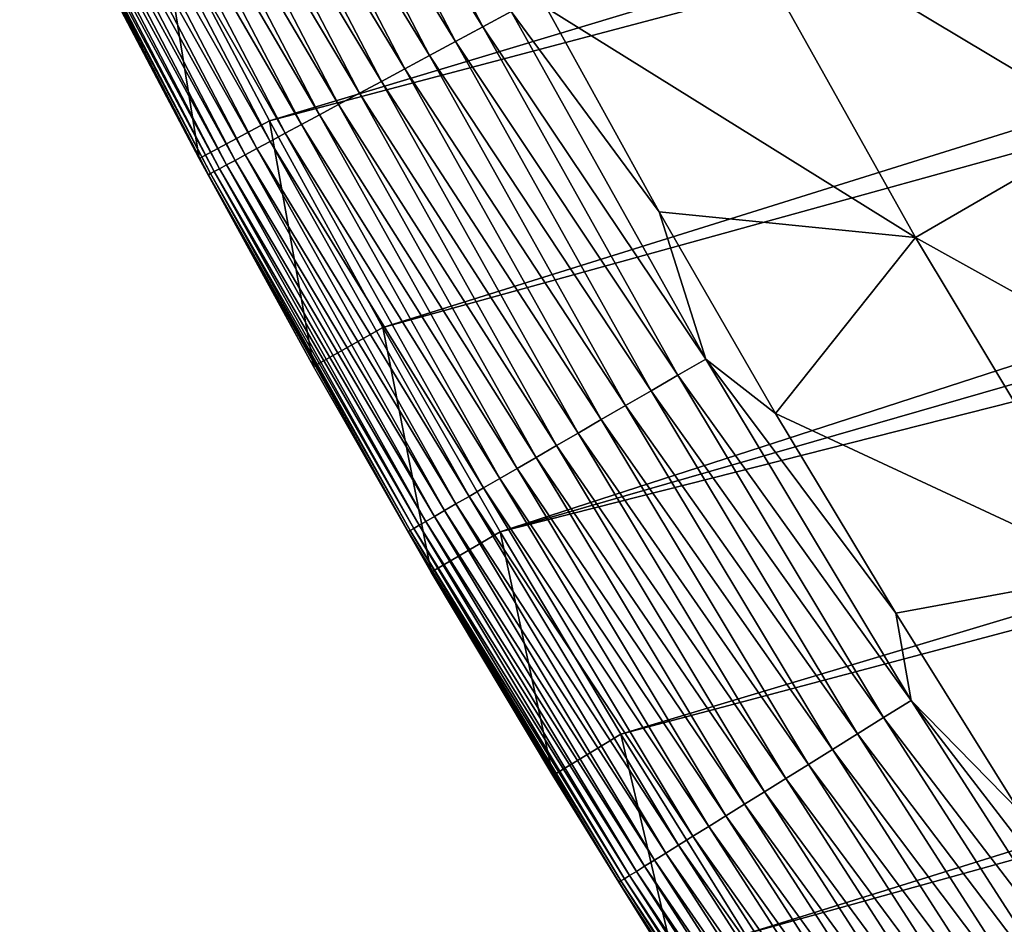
# Model space of a CAD drawing. Header units: millimetres. Extents: x -50 to 50, y -50 to 50.
# Tile 12 of 256: x -44.7 to -41, y -26.6 to -23.2. Entities that reach past the tile are written whole.
import ezdxf

# ---------------------------------------------------------------- set-up
doc = ezdxf.new("R2010")
doc.units = ezdxf.units.MM
doc.header["$LTSCALE"] = 65.185185
for name, color, linetype in [('37', 7, 'CONTINUOUS'), ('39', 7, 'CONTINUOUS'), ('40', 7, 'CONTINUOUS'), ('42', 7, 'CONTINUOUS'), ('44', 7, 'CONTINUOUS')]:
    doc.layers.add(name, color=color, linetype=linetype)

msp = doc.modelspace()

# ---------------------------------------------------------------- linework, layer by layer
at = {"layer": '37', "color": 15, "linetype": 'Continuous', "true_color": 0xaf503c}
for points in [[(-40.6164, -23.5572, -1.106), (-42.0604, -22.6934, -0.4273), (-41.3226, -22.2953, -1.106), (-40.6164, -23.5572, -1.106)], [(-40.6164, -23.5572, -1.106), (-41.3226, -22.2953, -1.106), (-39.8828, -23.1316, -1.7726), (-40.6164, -23.5572, -1.106)], [(-41.3416, -23.9778, -0.4273), (-42.7303, -23.1136, 0.23), (-42.0604, -22.6934, -0.4273), (-41.3416, -23.9778, -0.4273)], [(-41.3416, -23.9778, -0.4273), (-42.0604, -22.6934, -0.4273), (-40.6164, -23.5572, -1.106), (-41.3416, -23.9778, -0.4273)], [(-42.306, -23.8812, 0.23), (-42.7303, -23.1136, 0.23), (-41.3416, -23.9778, -0.4273), (-42.306, -23.8812, 0.23)], [(-39.8716, -24.7967, -1.106), (-41.3416, -23.9778, -0.4273), (-40.6164, -23.5572, -1.106), (-39.8716, -24.7967, -1.106)], [(-41.8679, -24.6411, 0.23), (-42.306, -23.8812, 0.23), (-41.3416, -23.9778, -0.4273), (-41.8679, -24.6411, 0.23)], [(-40.5835, -25.2395, -0.4273), (-41.8679, -24.6411, 0.23), (-41.3416, -23.9778, -0.4273), (-40.5835, -25.2395, -0.4273)], [(-40.5835, -25.2395, -0.4273), (-41.3416, -23.9778, -0.4273), (-39.8716, -24.7967, -1.106), (-40.5835, -25.2395, -0.4273)], [(-41.4162, -25.3929, 0.23), (-41.8679, -24.6411, 0.23), (-40.5835, -25.2395, -0.4273), (-41.4162, -25.3929, 0.23)], [(-40.951, -26.1364, 0.23), (-41.4162, -25.3929, 0.23), (-40.5835, -25.2395, -0.4273), (-40.951, -26.1364, 0.23)]]:
    msp.add_3dface(points, dxfattribs=at)
at = {"layer": '39', "color": 15, "linetype": 'Continuous', "true_color": 0xaf503c}
for points in [[(-44.1867, -22.7538, 4.5), (-43.7735, -23.5388, 4.5), (-25.2639, -17.9659, 4.5), (-44.1867, -22.7538, 4.5)], [(-25.2639, -17.9659, 4.5), (-43.7735, -23.5388, 4.5), (-24.8513, -18.5323, 4.5), (-25.2639, -17.9659, 4.5)], [(-43.7735, -23.5388, 4.5), (-43.3464, -24.3163, 4.5), (-24.8513, -18.5323, 4.5), (-43.7735, -23.5388, 4.5)], [(-24.8513, -18.5323, 4.5), (-43.3464, -24.3163, 4.5), (-24.4261, -19.0891, 4.5), (-24.8513, -18.5323, 4.5)], [(-43.3464, -24.3163, 4.5), (-42.9054, -25.0861, 4.5), (-24.4261, -19.0891, 4.5), (-43.3464, -24.3163, 4.5)], [(-24.4261, -19.0891, 4.5), (-42.9054, -25.0861, 4.5), (-23.9884, -19.6362, 4.5), (-24.4261, -19.0891, 4.5)], [(-23.9884, -19.6362, 4.5), (-42.9054, -25.0861, 4.5), (-23.5385, -20.1732, 4.5), (-23.9884, -19.6362, 4.5)], [(-42.9054, -25.0861, 4.5), (-42.4507, -25.8478, 4.5), (-23.5385, -20.1732, 4.5), (-42.9054, -25.0861, 4.5)], [(-23.5385, -20.1732, 4.5), (-42.4507, -25.8478, 4.5), (-23.0765, -20.7, 4.5), (-23.5385, -20.1732, 4.5)], [(-42.4507, -25.8478, 4.5), (-41.9825, -26.6014, 4.5), (-23.0765, -20.7, 4.5), (-42.4507, -25.8478, 4.5)], [(-23.0765, -20.7, 4.5), (-41.9825, -26.6014, 4.5), (-22.6027, -21.2162, 4.5), (-23.0765, -20.7, 4.5)], [(-41.9825, -26.6014, 4.5), (-41.501, -27.3464, 4.5), (-22.6027, -21.2162, 4.5), (-41.9825, -26.6014, 4.5)], [(-22.6027, -21.2162, 4.5), (-41.501, -27.3464, 4.5), (-22.1175, -21.7215, 4.5), (-22.6027, -21.2162, 4.5)], [(-22.1175, -21.7215, 4.5), (-41.501, -27.3464, 4.5), (-21.6208, -22.2157, 4.5), (-22.1175, -21.7215, 4.5)], [(-41.501, -27.3464, 4.5), (-41.0062, -28.0829, 4.5), (-21.6208, -22.2157, 4.5), (-41.501, -27.3464, 4.5)]]:
    msp.add_3dface(points, dxfattribs=at)
at = {"layer": '40', "color": 15, "linetype": 'Continuous', "true_color": 0xaf503c}
for points in [[(-44.0377, -23.6809, 3.33), (-44.4534, -22.8912, 4.2), (-44.4534, -22.8912, 3.33), (-44.0377, -23.6809, 3.33)], [(-44.0377, -23.6809, 4.2), (-44.4534, -22.8912, 4.2), (-44.0377, -23.6809, 3.33), (-44.0377, -23.6809, 4.2)], [(-43.608, -24.4631, 3.33), (-44.0377, -23.6809, 4.2), (-44.0377, -23.6809, 3.33), (-43.608, -24.4631, 3.33)], [(-43.608, -24.4631, 4.2), (-44.0377, -23.6809, 4.2), (-43.608, -24.4631, 3.33), (-43.608, -24.4631, 4.2)], [(-43.1643, -25.2375, 3.33), (-43.608, -24.4631, 4.2), (-43.608, -24.4631, 3.33), (-43.1643, -25.2375, 3.33)], [(-43.1643, -25.2375, 4.2), (-43.608, -24.4631, 4.2), (-43.1643, -25.2375, 3.33), (-43.1643, -25.2375, 4.2)], [(-42.707, -26.0039, 3.33), (-43.1643, -25.2375, 4.2), (-43.1643, -25.2375, 3.33), (-42.707, -26.0039, 3.33)], [(-42.707, -26.0039, 4.2), (-43.1643, -25.2375, 4.2), (-42.707, -26.0039, 3.33), (-42.707, -26.0039, 4.2)], [(-42.236, -26.762, 4.2), (-42.707, -26.0039, 4.2), (-42.236, -26.762, 3.33), (-42.236, -26.762, 4.2)], [(-42.236, -26.762, 3.33), (-42.707, -26.0039, 4.2), (-42.707, -26.0039, 3.33), (-42.236, -26.762, 3.33)]]:
    msp.add_3dface(points, dxfattribs=at)
at = {"layer": '42', "color": 15, "linetype": 'Continuous', "true_color": 0xaf503c}
for points in [[(-43.6639, -21.8502, 0.4548), (-42.9703, -23.1844, 0.4548), (-43.768, -21.9023, 0.5758), (-43.6639, -21.8502, 0.4548)], [(-43.6639, -21.8502, 0.4548), (-42.8635, -23.1268, 0.3387), (-42.9703, -23.1844, 0.4548), (-43.6639, -21.8502, 0.4548)], [(-43.768, -21.9023, 0.5758), (-43.0726, -23.2397, 0.5758), (-43.8674, -21.952, 0.7017), (-43.768, -21.9023, 0.5758)], [(-43.768, -21.9023, 0.5758), (-42.9703, -23.1844, 0.4548), (-43.0726, -23.2397, 0.5758), (-43.768, -21.9023, 0.5758)], [(-43.8674, -21.952, 0.7017), (-43.1705, -23.2924, 0.7017), (-43.9619, -21.9994, 0.832), (-43.8674, -21.952, 0.7017)], [(-43.8674, -21.952, 0.7017), (-43.0726, -23.2397, 0.5758), (-43.1705, -23.2924, 0.7017), (-43.8674, -21.952, 0.7017)], [(-43.9619, -21.9994, 0.832), (-43.2635, -23.3427, 0.832), (-44.0515, -22.0442, 0.9667), (-43.9619, -21.9994, 0.832)], [(-43.9619, -21.9994, 0.832), (-43.1705, -23.2924, 0.7017), (-43.2635, -23.3427, 0.832), (-43.9619, -21.9994, 0.832)], [(-44.0515, -22.0442, 0.9667), (-43.3517, -23.3903, 0.9667), (-44.136, -22.0865, 1.1055), (-44.0515, -22.0442, 0.9667)], [(-44.0515, -22.0442, 0.9667), (-43.2635, -23.3427, 0.832), (-43.3517, -23.3903, 0.9667), (-44.0515, -22.0442, 0.9667)], [(-44.136, -22.0865, 1.1055), (-43.4349, -23.4351, 1.1055), (-44.2152, -22.1262, 1.2481), (-44.136, -22.0865, 1.1055)], [(-44.136, -22.0865, 1.1055), (-43.3517, -23.3903, 0.9667), (-43.4349, -23.4351, 1.1055), (-44.136, -22.0865, 1.1055)], [(-44.2152, -22.1262, 1.2481), (-43.5128, -23.4772, 1.2481), (-44.289, -22.1631, 1.3943), (-44.2152, -22.1262, 1.2481)], [(-44.2152, -22.1262, 1.2481), (-43.4349, -23.4351, 1.1055), (-43.5128, -23.4772, 1.2481), (-44.2152, -22.1262, 1.2481)], [(-44.3573, -22.1972, 1.5439), (-43.6526, -23.5526, 1.5439), (-44.4198, -22.2286, 1.6965), (-44.3573, -22.1972, 1.5439)], [(-44.289, -22.1631, 1.3943), (-43.5854, -23.5164, 1.3943), (-44.3573, -22.1972, 1.5439), (-44.289, -22.1631, 1.3943)], [(-44.3573, -22.1972, 1.5439), (-43.5854, -23.5164, 1.3943), (-43.6526, -23.5526, 1.5439), (-44.3573, -22.1972, 1.5439)], [(-44.289, -22.1631, 1.3943), (-43.5128, -23.4772, 1.2481), (-43.5854, -23.5164, 1.3943), (-44.289, -22.1631, 1.3943)], [(-44.4198, -22.2286, 1.6965), (-43.7142, -23.5858, 1.6965), (-44.4766, -22.257, 1.8519), (-44.4198, -22.2286, 1.6965)], [(-44.4198, -22.2286, 1.6965), (-43.6526, -23.5526, 1.5439), (-43.7142, -23.5858, 1.6965), (-44.4198, -22.2286, 1.6965)], [(-44.4766, -22.257, 1.8519), (-43.7701, -23.616, 1.8519), (-44.5276, -22.2825, 2.0098), (-44.4766, -22.257, 1.8519)], [(-44.4766, -22.257, 1.8519), (-43.7142, -23.5858, 1.6965), (-43.7701, -23.616, 1.8519), (-44.4766, -22.257, 1.8519)], [(-44.5725, -22.305, 2.17), (-43.8644, -23.6669, 2.17), (-44.6114, -22.3245, 2.3321), (-44.5725, -22.305, 2.17)], [(-44.5276, -22.2825, 2.0098), (-43.8202, -23.6431, 2.0098), (-44.5725, -22.305, 2.17), (-44.5276, -22.2825, 2.0098)], [(-44.5725, -22.305, 2.17), (-43.8202, -23.6431, 2.0098), (-43.8644, -23.6669, 2.17), (-44.5725, -22.305, 2.17)], [(-44.5276, -22.2825, 2.0098), (-43.7701, -23.616, 1.8519), (-43.8202, -23.6431, 2.0098), (-44.5276, -22.2825, 2.0098)], [(-44.6442, -22.3409, 2.496), (-43.935, -23.705, 2.496), (-44.6709, -22.3542, 2.6612), (-44.6442, -22.3409, 2.496)], [(-44.6114, -22.3245, 2.3321), (-43.9027, -23.6876, 2.3321), (-44.6442, -22.3409, 2.496), (-44.6114, -22.3245, 2.3321)], [(-44.6442, -22.3409, 2.496), (-43.9027, -23.6876, 2.3321), (-43.935, -23.705, 2.496), (-44.6442, -22.3409, 2.496)], [(-44.6114, -22.3245, 2.3321), (-43.8644, -23.6669, 2.17), (-43.9027, -23.6876, 2.3321), (-44.6114, -22.3245, 2.3321)], [(-44.7054, -22.3715, 2.9946), (-43.9952, -23.7375, 2.9946), (-44.7133, -22.3754, 3.1623), (-44.7054, -22.3715, 2.9946)], [(-44.7133, -22.3754, 3.1623), (-43.9952, -23.7375, 2.9946), (-44.003, -23.7417, 3.1623), (-44.7133, -22.3754, 3.1623)], [(-44.4534, -22.8912, 3.33), (-44.7133, -22.3754, 3.1623), (-44.003, -23.7417, 3.1623), (-44.4534, -22.8912, 3.33)], [(-44.6913, -22.3644, 2.8275), (-43.9813, -23.73, 2.8275), (-44.7054, -22.3715, 2.9946), (-44.6913, -22.3644, 2.8275)], [(-44.7054, -22.3715, 2.9946), (-43.9813, -23.73, 2.8275), (-43.9952, -23.7375, 2.9946), (-44.7054, -22.3715, 2.9946)], [(-44.6709, -22.3542, 2.6612), (-43.9612, -23.7192, 2.6612), (-44.6913, -22.3644, 2.8275), (-44.6709, -22.3542, 2.6612)], [(-44.6913, -22.3644, 2.8275), (-43.9612, -23.7192, 2.6612), (-43.9813, -23.73, 2.8275), (-44.6913, -22.3644, 2.8275)], [(-44.6709, -22.3542, 2.6612), (-43.935, -23.705, 2.496), (-43.9612, -23.7192, 2.6612), (-44.6709, -22.3542, 2.6612)], [(-44.0377, -23.6809, 3.33), (-44.4534, -22.8912, 3.33), (-44.003, -23.7417, 3.1623), (-44.0377, -23.6809, 3.33)], [(-42.7303, -23.1136, 0.23), (-42.306, -23.8812, 0.23), (-42.8635, -23.1268, 0.3387), (-42.7303, -23.1136, 0.23)], [(-42.8635, -23.1268, 0.3387), (-42.1309, -24.4358, 0.3387), (-42.9703, -23.1844, 0.4548), (-42.8635, -23.1268, 0.3387)], [(-42.8635, -23.1268, 0.3387), (-42.306, -23.8812, 0.23), (-42.1309, -24.4358, 0.3387), (-42.8635, -23.1268, 0.3387)], [(-42.9703, -23.1844, 0.4548), (-42.2359, -24.4966, 0.4548), (-43.0726, -23.2397, 0.5758), (-42.9703, -23.1844, 0.4548)], [(-42.9703, -23.1844, 0.4548), (-42.1309, -24.4358, 0.3387), (-42.2359, -24.4966, 0.4548), (-42.9703, -23.1844, 0.4548)], [(-43.0726, -23.2397, 0.5758), (-42.3365, -24.555, 0.5758), (-43.1705, -23.2924, 0.7017), (-43.0726, -23.2397, 0.5758)], [(-43.0726, -23.2397, 0.5758), (-42.2359, -24.4966, 0.4548), (-42.3365, -24.555, 0.5758), (-43.0726, -23.2397, 0.5758)], [(-43.1705, -23.2924, 0.7017), (-42.4326, -24.6107, 0.7017), (-43.2635, -23.3427, 0.832), (-43.1705, -23.2924, 0.7017)], [(-43.1705, -23.2924, 0.7017), (-42.3365, -24.555, 0.5758), (-42.4326, -24.6107, 0.7017), (-43.1705, -23.2924, 0.7017)], [(-43.2635, -23.3427, 0.832), (-42.5241, -24.6638, 0.832), (-43.3517, -23.3903, 0.9667), (-43.2635, -23.3427, 0.832)], [(-43.2635, -23.3427, 0.832), (-42.4326, -24.6107, 0.7017), (-42.5241, -24.6638, 0.832), (-43.2635, -23.3427, 0.832)], [(-43.3517, -23.3903, 0.9667), (-42.6108, -24.7141, 0.9667), (-43.4349, -23.4351, 1.1055), (-43.3517, -23.3903, 0.9667)], [(-43.3517, -23.3903, 0.9667), (-42.5241, -24.6638, 0.832), (-42.6108, -24.7141, 0.9667), (-43.3517, -23.3903, 0.9667)], [(-43.4349, -23.4351, 1.1055), (-42.6925, -24.7615, 1.1055), (-43.5128, -23.4772, 1.2481), (-43.4349, -23.4351, 1.1055)], [(-43.4349, -23.4351, 1.1055), (-42.6108, -24.7141, 0.9667), (-42.6925, -24.7615, 1.1055), (-43.4349, -23.4351, 1.1055)], [(-43.5128, -23.4772, 1.2481), (-42.7691, -24.806, 1.2481), (-43.5854, -23.5164, 1.3943), (-43.5128, -23.4772, 1.2481)], [(-43.5128, -23.4772, 1.2481), (-42.6925, -24.7615, 1.1055), (-42.7691, -24.806, 1.2481), (-43.5128, -23.4772, 1.2481)], [(-43.5854, -23.5164, 1.3943), (-42.8405, -24.8474, 1.3943), (-43.6526, -23.5526, 1.5439), (-43.5854, -23.5164, 1.3943)], [(-43.5854, -23.5164, 1.3943), (-42.7691, -24.806, 1.2481), (-42.8405, -24.8474, 1.3943), (-43.5854, -23.5164, 1.3943)], [(-43.6526, -23.5526, 1.5439), (-42.9065, -24.8856, 1.5439), (-43.7142, -23.5858, 1.6965), (-43.6526, -23.5526, 1.5439)], [(-43.6526, -23.5526, 1.5439), (-42.8405, -24.8474, 1.3943), (-42.9065, -24.8856, 1.5439), (-43.6526, -23.5526, 1.5439)], [(-43.7142, -23.5858, 1.6965), (-42.967, -24.9208, 1.6965), (-43.7701, -23.616, 1.8519), (-43.7142, -23.5858, 1.6965)], [(-43.7142, -23.5858, 1.6965), (-42.9065, -24.8856, 1.5439), (-42.967, -24.9208, 1.6965), (-43.7142, -23.5858, 1.6965)], [(-43.8202, -23.6431, 2.0098), (-43.0712, -24.9812, 2.0098), (-43.8644, -23.6669, 2.17), (-43.8202, -23.6431, 2.0098)], [(-43.7701, -23.616, 1.8519), (-43.022, -24.9526, 1.8519), (-43.8202, -23.6431, 2.0098), (-43.7701, -23.616, 1.8519)], [(-43.8202, -23.6431, 2.0098), (-43.022, -24.9526, 1.8519), (-43.0712, -24.9812, 2.0098), (-43.8202, -23.6431, 2.0098)], [(-43.7701, -23.616, 1.8519), (-42.967, -24.9208, 1.6965), (-43.022, -24.9526, 1.8519), (-43.7701, -23.616, 1.8519)], [(-43.608, -24.4631, 3.33), (-44.0377, -23.6809, 3.33), (-44.003, -23.7417, 3.1623), (-43.608, -24.4631, 3.33)], [(-43.8644, -23.6669, 2.17), (-43.1147, -25.0064, 2.17), (-43.9027, -23.6876, 2.3321), (-43.8644, -23.6669, 2.17)], [(-43.8644, -23.6669, 2.17), (-43.0712, -24.9812, 2.0098), (-43.1147, -25.0064, 2.17), (-43.8644, -23.6669, 2.17)], [(-43.935, -23.705, 2.496), (-43.1841, -25.0467, 2.496), (-43.9612, -23.7192, 2.6612), (-43.935, -23.705, 2.496)], [(-43.9027, -23.6876, 2.3321), (-43.1524, -25.0283, 2.3321), (-43.935, -23.705, 2.496), (-43.9027, -23.6876, 2.3321)], [(-43.935, -23.705, 2.496), (-43.1524, -25.0283, 2.3321), (-43.1841, -25.0467, 2.496), (-43.935, -23.705, 2.496)], [(-43.9027, -23.6876, 2.3321), (-43.1147, -25.0064, 2.17), (-43.1524, -25.0283, 2.3321), (-43.9027, -23.6876, 2.3321)], [(-43.9952, -23.7375, 2.9946), (-43.2433, -25.081, 2.9946), (-44.003, -23.7417, 3.1623), (-43.9952, -23.7375, 2.9946)], [(-44.003, -23.7417, 3.1623), (-43.2433, -25.081, 2.9946), (-43.2509, -25.0854, 3.1623), (-44.003, -23.7417, 3.1623)], [(-43.608, -24.4631, 3.33), (-44.003, -23.7417, 3.1623), (-43.2509, -25.0854, 3.1623), (-43.608, -24.4631, 3.33)], [(-43.9813, -23.73, 2.8275), (-43.2296, -25.0731, 2.8275), (-43.9952, -23.7375, 2.9946), (-43.9813, -23.73, 2.8275)], [(-43.9952, -23.7375, 2.9946), (-43.2296, -25.0731, 2.8275), (-43.2433, -25.081, 2.9946), (-43.9952, -23.7375, 2.9946)], [(-43.9612, -23.7192, 2.6612), (-43.2098, -25.0616, 2.6612), (-43.9813, -23.73, 2.8275), (-43.9612, -23.7192, 2.6612)], [(-43.9813, -23.73, 2.8275), (-43.2098, -25.0616, 2.6612), (-43.2296, -25.0731, 2.8275), (-43.9813, -23.73, 2.8275)], [(-43.9612, -23.7192, 2.6612), (-43.1841, -25.0467, 2.496), (-43.2098, -25.0616, 2.6612), (-43.9612, -23.7192, 2.6612)], [(-42.306, -23.8812, 0.23), (-41.8679, -24.6411, 0.23), (-42.1309, -24.4358, 0.3387), (-42.306, -23.8812, 0.23)], [(-42.1309, -24.4358, 0.3387), (-41.3584, -25.7215, 0.3387), (-42.2359, -24.4966, 0.4548), (-42.1309, -24.4358, 0.3387)], [(-42.1309, -24.4358, 0.3387), (-41.4162, -25.3929, 0.23), (-41.3584, -25.7215, 0.3387), (-42.1309, -24.4358, 0.3387)], [(-41.8679, -24.6411, 0.23), (-41.4162, -25.3929, 0.23), (-42.1309, -24.4358, 0.3387), (-41.8679, -24.6411, 0.23)], [(-43.1643, -25.2375, 3.33), (-43.608, -24.4631, 3.33), (-43.2509, -25.0854, 3.1623), (-43.1643, -25.2375, 3.33)], [(-42.2359, -24.4966, 0.4548), (-41.4614, -25.7856, 0.4548), (-42.3365, -24.555, 0.5758), (-42.2359, -24.4966, 0.4548)], [(-42.2359, -24.4966, 0.4548), (-41.3584, -25.7215, 0.3387), (-41.4614, -25.7856, 0.4548), (-42.2359, -24.4966, 0.4548)], [(-42.3365, -24.555, 0.5758), (-41.5601, -25.847, 0.5758), (-42.4326, -24.6107, 0.7017), (-42.3365, -24.555, 0.5758)], [(-42.3365, -24.555, 0.5758), (-41.4614, -25.7856, 0.4548), (-41.5601, -25.847, 0.5758), (-42.3365, -24.555, 0.5758)], [(-42.4326, -24.6107, 0.7017), (-41.6545, -25.9057, 0.7017), (-42.5241, -24.6638, 0.832), (-42.4326, -24.6107, 0.7017)], [(-42.4326, -24.6107, 0.7017), (-41.5601, -25.847, 0.5758), (-41.6545, -25.9057, 0.7017), (-42.4326, -24.6107, 0.7017)], [(-42.5241, -24.6638, 0.832), (-41.7443, -25.9616, 0.832), (-42.6108, -24.7141, 0.9667), (-42.5241, -24.6638, 0.832)], [(-42.5241, -24.6638, 0.832), (-41.6545, -25.9057, 0.7017), (-41.7443, -25.9616, 0.832), (-42.5241, -24.6638, 0.832)], [(-42.6108, -24.7141, 0.9667), (-41.8294, -26.0145, 0.9667), (-42.6925, -24.7615, 1.1055), (-42.6108, -24.7141, 0.9667)], [(-42.6108, -24.7141, 0.9667), (-41.7443, -25.9616, 0.832), (-41.8294, -26.0145, 0.9667), (-42.6108, -24.7141, 0.9667)], [(-42.6925, -24.7615, 1.1055), (-41.9096, -26.0644, 1.1055), (-42.7691, -24.806, 1.2481), (-42.6925, -24.7615, 1.1055)], [(-42.6925, -24.7615, 1.1055), (-41.8294, -26.0145, 0.9667), (-41.9096, -26.0644, 1.1055), (-42.6925, -24.7615, 1.1055)], [(-42.7691, -24.806, 1.2481), (-41.9849, -26.1112, 1.2481), (-42.8405, -24.8474, 1.3943), (-42.7691, -24.806, 1.2481)], [(-42.7691, -24.806, 1.2481), (-41.9096, -26.0644, 1.1055), (-41.9849, -26.1112, 1.2481), (-42.7691, -24.806, 1.2481)], [(-42.8405, -24.8474, 1.3943), (-42.0549, -26.1548, 1.3943), (-42.9065, -24.8856, 1.5439), (-42.8405, -24.8474, 1.3943)], [(-42.8405, -24.8474, 1.3943), (-41.9849, -26.1112, 1.2481), (-42.0549, -26.1548, 1.3943), (-42.8405, -24.8474, 1.3943)], [(-42.9065, -24.8856, 1.5439), (-42.1197, -26.1951, 1.5439), (-42.967, -24.9208, 1.6965), (-42.9065, -24.8856, 1.5439)], [(-42.9065, -24.8856, 1.5439), (-42.0549, -26.1548, 1.3943), (-42.1197, -26.1951, 1.5439), (-42.9065, -24.8856, 1.5439)], [(-42.967, -24.9208, 1.6965), (-42.1791, -26.232, 1.6965), (-43.022, -24.9526, 1.8519), (-42.967, -24.9208, 1.6965)], [(-42.967, -24.9208, 1.6965), (-42.1197, -26.1951, 1.5439), (-42.1791, -26.232, 1.6965), (-42.967, -24.9208, 1.6965)], [(-43.022, -24.9526, 1.8519), (-42.2331, -26.2656, 1.8519), (-43.0712, -24.9812, 2.0098), (-43.022, -24.9526, 1.8519)], [(-43.022, -24.9526, 1.8519), (-42.1791, -26.232, 1.6965), (-42.2331, -26.2656, 1.8519), (-43.022, -24.9526, 1.8519)], [(-43.1147, -25.0064, 2.17), (-42.3241, -26.3222, 2.17), (-43.1524, -25.0283, 2.3321), (-43.1147, -25.0064, 2.17)], [(-43.0712, -24.9812, 2.0098), (-42.2814, -26.2957, 2.0098), (-43.1147, -25.0064, 2.17), (-43.0712, -24.9812, 2.0098)], [(-43.1147, -25.0064, 2.17), (-42.2814, -26.2957, 2.0098), (-42.3241, -26.3222, 2.17), (-43.1147, -25.0064, 2.17)], [(-43.0712, -24.9812, 2.0098), (-42.2331, -26.2656, 1.8519), (-42.2814, -26.2957, 2.0098), (-43.0712, -24.9812, 2.0098)], [(-43.1841, -25.0467, 2.496), (-42.3922, -26.3646, 2.496), (-43.2098, -25.0616, 2.6612), (-43.1841, -25.0467, 2.496)], [(-43.1524, -25.0283, 2.3321), (-42.3611, -26.3452, 2.3321), (-43.1841, -25.0467, 2.496), (-43.1524, -25.0283, 2.3321)], [(-43.1841, -25.0467, 2.496), (-42.3611, -26.3452, 2.3321), (-42.3922, -26.3646, 2.496), (-43.1841, -25.0467, 2.496)], [(-43.1524, -25.0283, 2.3321), (-42.3241, -26.3222, 2.17), (-42.3611, -26.3452, 2.3321), (-43.1524, -25.0283, 2.3321)], [(-43.2433, -25.081, 2.9946), (-42.4503, -26.4007, 2.9946), (-43.2509, -25.0854, 3.1623), (-43.2433, -25.081, 2.9946)], [(-43.2509, -25.0854, 3.1623), (-42.4503, -26.4007, 2.9946), (-42.4578, -26.4054, 3.1623), (-43.2509, -25.0854, 3.1623)], [(-43.1643, -25.2375, 3.33), (-43.2509, -25.0854, 3.1623), (-42.4578, -26.4054, 3.1623), (-43.1643, -25.2375, 3.33)], [(-43.2296, -25.0731, 2.8275), (-42.4369, -26.3923, 2.8275), (-43.2433, -25.081, 2.9946), (-43.2296, -25.0731, 2.8275)], [(-43.2433, -25.081, 2.9946), (-42.4369, -26.3923, 2.8275), (-42.4503, -26.4007, 2.9946), (-43.2433, -25.081, 2.9946)], [(-43.2098, -25.0616, 2.6612), (-42.4175, -26.3803, 2.6612), (-43.2296, -25.0731, 2.8275), (-43.2098, -25.0616, 2.6612)], [(-43.2296, -25.0731, 2.8275), (-42.4175, -26.3803, 2.6612), (-42.4369, -26.3923, 2.8275), (-43.2296, -25.0731, 2.8275)], [(-43.2098, -25.0616, 2.6612), (-42.3922, -26.3646, 2.496), (-42.4175, -26.3803, 2.6612), (-43.2098, -25.0616, 2.6612)], [(-42.707, -26.0039, 3.33), (-43.1643, -25.2375, 3.33), (-42.4578, -26.4054, 3.1623), (-42.707, -26.0039, 3.33)], [(-41.4162, -25.3929, 0.23), (-40.951, -26.1364, 0.23), (-41.3584, -25.7215, 0.3387), (-41.4162, -25.3929, 0.23)], [(-41.3584, -25.7215, 0.3387), (-40.5466, -26.9829, 0.3387), (-41.4614, -25.7856, 0.4548), (-41.3584, -25.7215, 0.3387)], [(-41.3584, -25.7215, 0.3387), (-40.4724, -26.8715, 0.23), (-40.5466, -26.9829, 0.3387), (-41.3584, -25.7215, 0.3387)], [(-40.951, -26.1364, 0.23), (-40.4724, -26.8715, 0.23), (-41.3584, -25.7215, 0.3387), (-40.951, -26.1364, 0.23)], [(-41.4614, -25.7856, 0.4548), (-40.6476, -27.0501, 0.4548), (-41.5601, -25.847, 0.5758), (-41.4614, -25.7856, 0.4548)], [(-41.4614, -25.7856, 0.4548), (-40.5466, -26.9829, 0.3387), (-40.6476, -27.0501, 0.4548), (-41.4614, -25.7856, 0.4548)], [(-41.5601, -25.847, 0.5758), (-40.7444, -27.1145, 0.5758), (-41.6545, -25.9057, 0.7017), (-41.5601, -25.847, 0.5758)], [(-41.5601, -25.847, 0.5758), (-40.6476, -27.0501, 0.4548), (-40.7444, -27.1145, 0.5758), (-41.5601, -25.847, 0.5758)], [(-41.6545, -25.9057, 0.7017), (-40.8369, -27.1761, 0.7017), (-41.7443, -25.9616, 0.832), (-41.6545, -25.9057, 0.7017)], [(-41.6545, -25.9057, 0.7017), (-40.7444, -27.1145, 0.5758), (-40.8369, -27.1761, 0.7017), (-41.6545, -25.9057, 0.7017)], [(-41.7443, -25.9616, 0.832), (-40.925, -27.2347, 0.832), (-41.8294, -26.0145, 0.9667), (-41.7443, -25.9616, 0.832)], [(-41.7443, -25.9616, 0.832), (-40.8369, -27.1761, 0.7017), (-40.925, -27.2347, 0.832), (-41.7443, -25.9616, 0.832)], [(-42.236, -26.762, 3.33), (-42.707, -26.0039, 3.33), (-42.4578, -26.4054, 3.1623), (-42.236, -26.762, 3.33)], [(-41.8294, -26.0145, 0.9667), (-41.0084, -27.2902, 0.9667), (-41.9096, -26.0644, 1.1055), (-41.8294, -26.0145, 0.9667)], [(-41.8294, -26.0145, 0.9667), (-40.925, -27.2347, 0.832), (-41.0084, -27.2902, 0.9667), (-41.8294, -26.0145, 0.9667)], [(-41.9096, -26.0644, 1.1055), (-41.087, -27.3426, 1.1055), (-41.9849, -26.1112, 1.2481), (-41.9096, -26.0644, 1.1055)], [(-41.9096, -26.0644, 1.1055), (-41.0084, -27.2902, 0.9667), (-41.087, -27.3426, 1.1055), (-41.9096, -26.0644, 1.1055)], [(-41.9849, -26.1112, 1.2481), (-41.1608, -27.3916, 1.2481), (-42.0549, -26.1548, 1.3943), (-41.9849, -26.1112, 1.2481)], [(-41.9849, -26.1112, 1.2481), (-41.087, -27.3426, 1.1055), (-41.1608, -27.3916, 1.2481), (-41.9849, -26.1112, 1.2481)], [(-42.0549, -26.1548, 1.3943), (-41.2295, -27.4374, 1.3943), (-42.1197, -26.1951, 1.5439), (-42.0549, -26.1548, 1.3943)], [(-42.0549, -26.1548, 1.3943), (-41.1608, -27.3916, 1.2481), (-41.2295, -27.4374, 1.3943), (-42.0549, -26.1548, 1.3943)], [(-42.1197, -26.1951, 1.5439), (-41.293, -27.4796, 1.5439), (-42.1791, -26.232, 1.6965), (-42.1197, -26.1951, 1.5439)], [(-42.1197, -26.1951, 1.5439), (-41.2295, -27.4374, 1.3943), (-41.293, -27.4796, 1.5439), (-42.1197, -26.1951, 1.5439)], [(-42.1791, -26.232, 1.6965), (-41.3512, -27.5184, 1.6965), (-42.2331, -26.2656, 1.8519), (-42.1791, -26.232, 1.6965)], [(-42.1791, -26.232, 1.6965), (-41.293, -27.4796, 1.5439), (-41.3512, -27.5184, 1.6965), (-42.1791, -26.232, 1.6965)], [(-42.2331, -26.2656, 1.8519), (-41.4041, -27.5536, 1.8519), (-42.2814, -26.2957, 2.0098), (-42.2331, -26.2656, 1.8519)], [(-42.2331, -26.2656, 1.8519), (-41.3512, -27.5184, 1.6965), (-41.4041, -27.5536, 1.8519), (-42.2331, -26.2656, 1.8519)], [(-42.2814, -26.2957, 2.0098), (-41.4515, -27.5852, 2.0098), (-42.3241, -26.3222, 2.17), (-42.2814, -26.2957, 2.0098)], [(-42.2814, -26.2957, 2.0098), (-41.4041, -27.5536, 1.8519), (-41.4515, -27.5852, 2.0098), (-42.2814, -26.2957, 2.0098)], [(-42.3611, -26.3452, 2.3321), (-41.5296, -27.6371, 2.3321), (-42.3922, -26.3646, 2.496), (-42.3611, -26.3452, 2.3321)], [(-42.3241, -26.3222, 2.17), (-41.4934, -27.613, 2.17), (-42.3611, -26.3452, 2.3321), (-42.3241, -26.3222, 2.17)], [(-42.3611, -26.3452, 2.3321), (-41.4934, -27.613, 2.17), (-41.5296, -27.6371, 2.3321), (-42.3611, -26.3452, 2.3321)], [(-42.3241, -26.3222, 2.17), (-41.4515, -27.5852, 2.0098), (-41.4934, -27.613, 2.17), (-42.3241, -26.3222, 2.17)], [(-42.4175, -26.3803, 2.6612), (-41.5849, -27.6739, 2.6612), (-42.4369, -26.3923, 2.8275), (-42.4175, -26.3803, 2.6612)], [(-42.3922, -26.3646, 2.496), (-41.5601, -27.6575, 2.496), (-42.4175, -26.3803, 2.6612), (-42.3922, -26.3646, 2.496)], [(-42.4175, -26.3803, 2.6612), (-41.5601, -27.6575, 2.496), (-41.5849, -27.6739, 2.6612), (-42.4175, -26.3803, 2.6612)], [(-42.3922, -26.3646, 2.496), (-41.5296, -27.6371, 2.3321), (-41.5601, -27.6575, 2.496), (-42.3922, -26.3646, 2.496)], [(-42.4503, -26.4007, 2.9946), (-41.6171, -27.6954, 2.9946), (-42.4578, -26.4054, 3.1623), (-42.4503, -26.4007, 2.9946)], [(-42.4578, -26.4054, 3.1623), (-41.6171, -27.6954, 2.9946), (-41.6244, -27.7002, 3.1623), (-42.4578, -26.4054, 3.1623)], [(-42.236, -26.762, 3.33), (-42.4578, -26.4054, 3.1623), (-41.6244, -27.7002, 3.1623), (-42.236, -26.762, 3.33)], [(-42.4369, -26.3923, 2.8275), (-41.6039, -27.6866, 2.8275), (-42.4503, -26.4007, 2.9946), (-42.4369, -26.3923, 2.8275)], [(-42.4503, -26.4007, 2.9946), (-41.6039, -27.6866, 2.8275), (-41.6171, -27.6954, 2.9946), (-42.4503, -26.4007, 2.9946)], [(-42.4369, -26.3923, 2.8275), (-41.5849, -27.6739, 2.6612), (-41.6039, -27.6866, 2.8275), (-42.4369, -26.3923, 2.8275)]]:
    msp.add_3dface(points, dxfattribs=at)
at = {"layer": '44', "color": 15, "linetype": 'Continuous', "true_color": 0xaf503c}
for points in [[(-44.1867, -22.7538, 4.5), (-44.4534, -22.8912, 4.2), (-44.0377, -23.6809, 4.2), (-44.1867, -22.7538, 4.5)], [(-43.7735, -23.5388, 4.5), (-44.1867, -22.7538, 4.5), (-44.0377, -23.6809, 4.2), (-43.7735, -23.5388, 4.5)], [(-43.7735, -23.5388, 4.5), (-44.0377, -23.6809, 4.2), (-43.608, -24.4631, 4.2), (-43.7735, -23.5388, 4.5)], [(-43.3464, -24.3163, 4.5), (-43.7735, -23.5388, 4.5), (-43.608, -24.4631, 4.2), (-43.3464, -24.3163, 4.5)], [(-43.3464, -24.3163, 4.5), (-43.608, -24.4631, 4.2), (-43.1643, -25.2375, 4.2), (-43.3464, -24.3163, 4.5)], [(-42.9054, -25.0861, 4.5), (-43.3464, -24.3163, 4.5), (-43.1643, -25.2375, 4.2), (-42.9054, -25.0861, 4.5)], [(-42.9054, -25.0861, 4.5), (-43.1643, -25.2375, 4.2), (-42.707, -26.0039, 4.2), (-42.9054, -25.0861, 4.5)], [(-42.4507, -25.8478, 4.5), (-42.9054, -25.0861, 4.5), (-42.707, -26.0039, 4.2), (-42.4507, -25.8478, 4.5)], [(-42.4507, -25.8478, 4.5), (-42.707, -26.0039, 4.2), (-42.236, -26.762, 4.2), (-42.4507, -25.8478, 4.5)], [(-41.9825, -26.6014, 4.5), (-42.4507, -25.8478, 4.5), (-42.236, -26.762, 4.2), (-41.9825, -26.6014, 4.5)]]:
    msp.add_3dface(points, dxfattribs=at)

doc.saveas('drawing.dxf')
